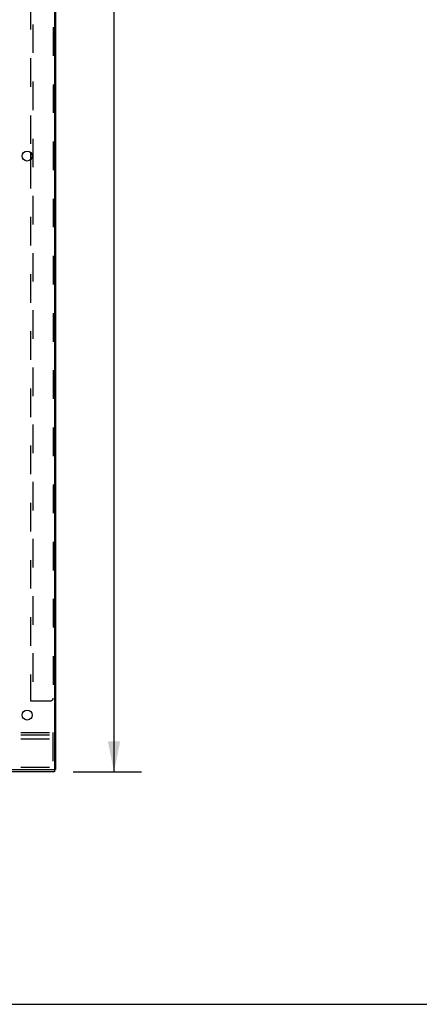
# Model space of a CAD drawing. Header units: inches. Extents: x 0 to 229, y 0 to 148.
# Tile 35 of 47: x 148 to 165, y 0 to 43. Entities that reach past the tile are written whole.
import ezdxf

# ---------------------------------------------------------------- set-up
doc = ezdxf.new("R2010")
doc.units = ezdxf.units.IN
doc.header["$LTSCALE"] = 12.571402
doc.header["$MEASUREMENT"] = 0
doc.linetypes.add('HIDDEN', pattern=[0.2, 0.1, -0.1])
doc.layers.get('0').update_dxf_attribs({"linetype": 'CONTINUOUS'})
doc.layers.add('DEFAULT_2', color=8, linetype='HIDDEN')
doc.layers.add('DIMENSIONS', color=7, linetype='CONTINUOUS')
doc.styles.get("Standard").update_dxf_attribs({"font": 'arial.ttf'})
doc.dimstyles.new('DIMSTYLE_1', dxfattribs={"dimtxt": 1.008401, "dimasz": 1.344535, "dimexe": 0.09, "dimexo": 0.07, "dimgap": 0.0375, "dimtad": 0, "dimtih": 1, "dimtoh": 1, "dimzin": 4, "dimdsep": 46, "dimtxsty": 'Standard', "dimblk": '_FILLED', "dimblk1": '_FILLED', "dimblk2": '_FILLED', "dimcen": 0.09, "dimazin": 1, "dimtfac": 1, "dimtdec": 3, "dimtofl": 0, "dimtmove": 0, "dimatfit": 3, "dimldrblk": '_FILLED', "dimfxl": 0, "dimtolj": 1, "dimtzin": 4, "dimarcsym": 0})

# ---------------------------------------------------------------- blocks, each defined once
blk = doc.blocks.new('_FILLED')
at = {"color": 0, "linetype": 'ByBlock'}
blk.add_solid([(0, 0), (-1, 0.2), (-1, -0.2)], dxfattribs=at)
blk = doc.blocks.new('*D18')
at = {"layer": 'DIMENSIONS', "color": 2, "linetype": 'Continuous'}
for p, q in [((150.127, 88.958), (153.137, 88.958)), ((151.926, 88.958), (151.926, 50.596)), ((151.926, 10.218), (151.926, 48.579)), ((150.127, 10.218), (153.137, 10.218))]:
    blk.add_line(p, q, dxfattribs=at)
at = {"layer": 'DIMENSIONS', "color": 2, "linetype": 'Continuous', "xscale": 1.3445349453, "yscale": 1.3445349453, "zscale": 1.3445349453}
for p, rotation in [((151.926, 88.958), 90), ((151.926, 10.218), 270)]:
    blk.add_blockref('_FILLED', p, dxfattribs=dict(at, rotation=rotation))
at = {"layer": 'DIMENSIONS', "color": 2, "linetype": 'Continuous', "insert": (151.926, 50.092), "char_height": 1.0084, "width": 3.52378, "attachment_point": 2, "line_spacing_factor": 0.9}
blk.add_mtext('78.74', dxfattribs=at)

msp = doc.modelspace()

# ---------------------------------------------------------------- linework, layer by layer
at = {"color": 3, "linetype": 'Continuous'}
for p, q in [((149.306, 88.839), (149.306, 10.337)), ((149.358, 88.854), (149.358, 10.322)), ((148.254, 37.462), (148.254, 37.136)), ((127.358, 10.322), (149.291, 10.322)), ((149.306, 10.218), (127.41, 10.218))]:
    msp.add_line(p, q, dxfattribs=at)
at = {"color": 7, "linetype": 'Continuous'}
for p, q in [((149.291, 10.322), (149.358, 10.322)), ((149.306, 10.322), (149.306, 10.218)), ((0, 0), (228.571, 0))]:
    msp.add_line(p, q, dxfattribs=at)
at = {"color": 3, "linetype": 'Continuous'}
for centre in [(148.108, 37.299), (148.108, 12.718)]:
    msp.add_circle(centre, 0.219, dxfattribs=at)
msp.add_arc((149.291, 10.337), 0.015, 270, 360, dxfattribs=at)
at = {"layer": 'DEFAULT_2', "color": 8, "linetype": 'HIDDEN'}
for p, q in [((148.358, 85.833), (148.358, 13.343)), ((149.254, 85.708), (149.254, 13.468)), ((148.254, 61.717), (148.254, 37.462)), ((148.254, 37.136), (148.254, 13.343)), ((148.254, 13.343), (149.129, 13.343)), ((130.233, 11.947), (149.233, 11.947)), ((130.233, 11.843), (149.233, 11.843)), ((149.233, 11.947), (149.233, 10.322)), ((130.233, 11.666), (149.233, 11.666)), ((130.233, 10.426), (149.233, 10.426))]:
    msp.add_line(p, q, dxfattribs=at)
msp.add_arc((149.129, 13.468), 0.125, 270, 360, dxfattribs=at)

# ---------------------------------------------------------------- dimensions: what is measured, and where the dimension line sits
at = {"layer": 'DIMENSIONS', "color": 2, "linetype": 'Continuous'}
dim = msp.add_linear_dim(base=(151.926, 10.218), p1=(150.057, 88.958), p2=(150.057, 10.218), angle=270, text='<>\\P[]', dimstyle='DIMSTYLE_1', dxfattribs=at)
dim.commit()
dim.dimension.update_dxf_attribs({"geometry": '*D18', "text_midpoint": (151.926, 49.582), "dimtype": 160})

doc.saveas('drawing.dxf')
